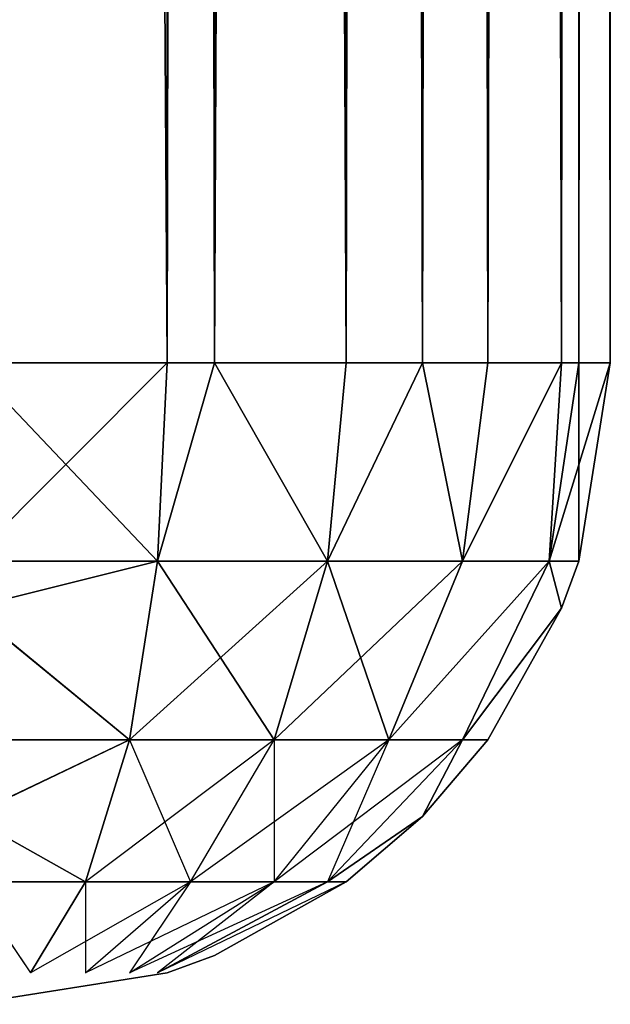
# Model space of a CAD drawing. Extents: x 0 to 602, y -131 to 3.
# Tile 147 of 167: x 601.307 to 601.767, y -131.053 to -130.285. Entities that reach past the tile are written whole.
import ezdxf

# ---------------------------------------------------------------- set-up
doc = ezdxf.new("R2010")
doc.units = 0
doc.header["$LTSCALE"] = 25.4
doc.layers.get('0').update_dxf_attribs({"color": 13, "linetype": 'CONTINUOUS'})

# ---------------------------------------------------------------- blocks, each defined once
blk = doc.blocks.new('PICASSO-LED-8131_STL')
at = {"color": 0}
for p, q in [((0.69196, 3.29296, 21.80967), (0.66749, 3.44748, 21.80967)), ((0.69196, 3.29296, 34.9545), (0.66749, 3.44748, 34.9545)), ((0.76298, 3.44748, 35.24839), (0.69196, 3.39974, 35.10145)), ((0.81394, 3.44748, 21.45612), (0.76298, 3.35664, 21.53016)), ((0.81394, 3.44748, 35.30805), (0.76298, 3.35664, 35.23401)), ((0.76298, 3.44748, 35.24839), (0.76298, 3.35664, 35.23401)), ((0.81394, 3.44748, 21.45612), (0.87359, 3.32246, 21.42496)), ((0.87359, 3.32246, 35.33921), (0.81394, 3.44748, 35.30805)), ((0.87359, 3.44748, 21.40516), (0.87359, 3.32246, 21.42496)), ((0.97615, 3.44748, 21.34773), (0.87359, 3.32246, 21.42496)), ((0.97615, 3.44748, 21.34773), (0.87359, 3.32246, 21.42496)), ((0.97615, 3.44748, 35.41644), (0.87359, 3.32246, 35.33921)), ((0.97615, 3.44748, 35.41644), (0.87359, 3.32246, 35.33921)), ((0.87359, 3.44748, 35.35901), (0.87359, 3.32246, 35.33921)), ((0.97615, 3.44748, 21.34773), (1.01298, 3.30053, 21.35742)), ((1.01298, 3.30053, 35.40675), (0.97615, 3.44748, 35.41644)), ((1.01298, 3.44748, 21.33414), (1.01298, 3.30053, 21.35742)), ((1.01298, 3.44748, 35.43003), (1.01298, 3.30053, 35.40675)), ((1.16749, 3.29296, 21.33414), (1.16749, 3.44748, 21.30967)), ((1.16749, 3.44748, 35.4545), (1.16749, 3.29296, 35.43003)), ((1.16749, 3.29296, 21.33414), (1.16749, 3.44748, 21.30967)), ((1.16749, 3.44748, 35.4545), (1.16749, 3.29296, 35.43003)), ((0.76298, 3.27472, 21.57191), (0.69196, 3.39974, 21.66273)), ((0.76298, 3.35664, 21.53016), (0.69196, 3.39974, 21.66273)), ((0.69196, 3.39974, 35.10145), (0.76298, 3.35664, 35.23401)), ((0.76298, 3.20972, 21.63693), (0.69196, 3.35664, 21.68467)), ((0.69196, 3.35664, 21.68467), (0.76298, 3.27472, 21.57191)), ((0.76298, 3.35664, 35.23401), (0.69196, 3.35664, 35.0795)), ((0.69196, 3.35664, 35.0795), (0.76298, 3.27472, 35.19226)), ((0.87359, 3.32246, 21.42496), (0.76298, 3.35664, 21.53016)), ((0.87359, 3.20972, 21.48242), (0.76298, 3.35664, 21.53016)), ((0.87359, 3.32246, 21.42496), (0.76298, 3.35664, 21.53016)), ((0.76298, 3.27472, 21.57191), (0.76298, 3.35664, 21.53016)), ((0.76298, 3.35664, 35.23401), (0.87359, 3.32246, 35.33921)), ((0.76298, 3.35664, 35.23401), (0.76298, 3.27472, 35.19226)), ((0.76298, 3.16797, 21.71885), (0.69196, 3.32246, 21.71885)), ((0.69196, 3.32246, 21.71885), (0.76298, 3.20972, 21.63693)), ((0.76298, 3.27472, 35.19226), (0.69196, 3.32246, 35.04532)), ((0.69196, 3.32246, 35.04532), (0.76298, 3.20972, 35.12725)), ((0.87359, 3.32246, 35.33921), (0.76298, 3.27472, 35.19226)), ((0.87359, 3.20972, 21.48242), (0.87359, 3.32246, 21.42496)), ((0.87359, 3.32246, 21.42496), (1.01298, 3.30053, 21.35742)), ((0.87359, 3.20972, 21.48242), (0.87359, 3.32246, 21.42496)), ((0.87359, 3.32246, 21.42496), (1.01298, 3.30053, 21.35742)), ((0.87359, 3.32246, 35.33921), (1.01298, 3.30053, 35.40675)), ((0.87359, 3.32246, 35.33921), (1.01298, 3.30053, 35.40675)), ((0.87359, 3.32246, 35.33921), (0.87359, 3.20972, 35.28175)), ((0.87359, 3.32246, 35.33921), (0.87359, 3.20972, 35.28175)), ((0.76298, 3.15357, 21.80967), (0.69196, 3.30053, 21.76193)), ((0.69196, 3.30053, 21.76193), (0.76298, 3.16797, 21.71885)), ((0.76298, 3.20972, 35.12725), (0.69196, 3.30053, 35.00225)), ((0.76298, 3.16797, 35.04532), (0.69196, 3.30053, 35.00225)), ((1.16749, 3.25612, 21.34773), (1.01298, 3.30053, 21.35742)), ((1.01298, 3.16797, 21.42496), (1.01298, 3.30053, 21.35742)), ((1.01298, 3.16797, 21.42496), (1.01298, 3.30053, 21.35742)), ((1.01298, 3.30053, 21.35742), (1.16749, 3.29296, 21.33414)), ((1.16749, 3.29296, 35.43003), (1.01298, 3.30053, 35.40675)), ((1.01298, 3.30053, 35.40675), (1.16749, 3.25612, 35.41644)), ((1.01298, 3.30053, 35.40675), (1.01298, 3.16797, 35.33921)), ((1.01298, 3.30053, 35.40675), (1.01298, 3.16797, 35.33921)), ((0.69196, 3.29296, 21.80967), (0.69196, 3.29296, 34.9545)), ((0.69196, 3.29296, 21.80967), (0.69196, 3.29296, 34.9545)), ((0.70555, 3.25612, 21.80967), (0.69196, 3.29296, 21.80967)), ((0.70555, 3.25612, 34.9545), (0.69196, 3.29296, 34.9545)), ((25.16749, 3.29296, 21.33414), (1.16749, 3.29296, 21.33414)), ((25.16749, 3.29296, 21.33414), (1.16749, 3.29296, 21.33414)), ((1.16749, 3.25612, 21.34773), (1.16749, 3.29296, 21.33414)), ((25.16749, 3.29296, 35.43003), (1.16749, 3.29296, 35.43003)), ((1.16749, 3.29296, 35.43003), (1.16749, 3.25612, 35.41644)), ((25.16749, 3.29296, 35.43003), (1.16749, 3.29296, 35.43003)), ((0.87359, 3.12022, 21.57191), (0.76298, 3.27472, 21.57191)), ((0.76298, 3.27472, 21.57191), (0.87359, 3.20972, 21.48242)), ((0.76298, 3.20972, 21.63693), (0.76298, 3.27472, 21.57191)), ((0.76298, 3.27472, 35.19226), (0.87359, 3.20972, 35.28175)), ((0.76298, 3.27472, 35.19226), (0.76298, 3.20972, 35.12725)), ((0.70555, 3.25612, 21.80967), (0.70555, 3.25612, 34.9545)), ((0.70555, 3.25612, 21.80967), (0.70555, 3.25612, 34.9545)), ((0.76298, 3.15357, 21.80967), (0.70555, 3.25612, 21.80967)), ((0.76298, 3.15357, 34.9545), (0.70555, 3.25612, 34.9545)), ((1.01298, 3.16797, 21.42496), (1.16749, 3.25612, 21.34773)), ((1.01298, 3.16797, 21.42496), (1.16749, 3.25612, 21.34773)), ((1.16749, 3.25612, 35.41644), (1.01298, 3.16797, 35.33921)), ((1.16749, 3.25612, 35.41644), (1.01298, 3.16797, 35.33921)), ((25.16749, 3.25612, 21.34773), (1.16749, 3.25612, 21.34773)), ((25.16749, 3.25612, 21.34773), (1.16749, 3.25612, 21.34773)), ((1.16749, 3.15357, 21.40516), (1.16749, 3.25612, 21.34773)), ((25.16749, 3.25612, 35.41644), (1.16749, 3.25612, 35.41644)), ((1.16749, 3.25612, 35.41644), (1.16749, 3.15357, 35.35901)), ((25.16749, 3.25612, 35.41644), (1.16749, 3.25612, 35.41644)), ((1.16749, 3.15357, 21.40516), (1.16749, 3.25612, 21.34773)), ((1.16749, 3.25612, 35.41644), (1.16749, 3.15357, 35.35901)), ((0.87359, 3.06276, 21.68467), (0.76298, 3.20972, 21.63693)), ((0.76298, 3.20972, 21.63693), (0.87359, 3.12022, 21.57191)), ((0.76298, 3.16797, 21.71885), (0.76298, 3.20972, 21.63693)), ((0.87359, 3.20972, 35.28175), (0.76298, 3.20972, 35.12725)), ((0.76298, 3.20972, 35.12725), (0.87359, 3.12022, 35.19226)), ((0.76298, 3.20972, 35.12725), (0.76298, 3.16797, 35.04532)), ((0.87359, 3.12022, 21.57191), (0.87359, 3.20972, 21.48242)), ((0.87359, 3.20972, 21.48242), (1.01298, 3.16797, 21.42496)), ((0.87359, 3.12022, 21.57191), (0.87359, 3.20972, 21.48242)), ((0.87359, 3.20972, 21.48242), (1.01298, 3.16797, 21.42496)), ((0.87359, 3.20972, 35.28175), (1.01298, 3.16797, 35.33921)), ((0.87359, 3.20972, 35.28175), (1.01298, 3.16797, 35.33921)), ((0.87359, 3.20972, 35.28175), (0.87359, 3.12022, 35.19226)), ((0.87359, 3.20972, 35.28175), (0.87359, 3.12022, 35.19226)), ((0.81394, 3.09391, 21.80967), (0.76298, 3.16797, 21.71885)), ((0.76298, 3.16797, 21.71885), (0.87359, 3.06276, 21.68467)), ((0.76298, 3.15357, 21.80967), (0.76298, 3.16797, 21.71885)), ((0.81394, 3.09391, 34.9545), (0.76298, 3.16797, 35.04532)), ((0.87359, 3.06276, 35.0795), (0.76298, 3.16797, 35.04532)), ((0.87359, 3.12022, 35.19226), (0.76298, 3.16797, 35.04532)), ((0.87359, 3.06276, 35.0795), (0.76298, 3.16797, 35.04532)), ((1.16749, 3.15357, 21.40516), (1.01298, 3.16797, 21.42496)), ((1.16749, 3.09391, 21.45612), (1.01298, 3.16797, 21.42496)), ((1.01298, 3.06276, 21.53016), (1.01298, 3.16797, 21.42496)), ((1.01298, 3.06276, 21.53016), (1.01298, 3.16797, 21.42496)), ((1.16749, 3.15357, 35.35901), (1.01298, 3.16797, 35.33921)), ((1.01298, 3.16797, 35.33921), (1.16749, 3.09391, 35.30805)), ((1.01298, 3.16797, 35.33921), (1.01298, 3.06276, 35.23401)), ((1.01298, 3.16797, 35.33921), (1.01298, 3.06276, 35.23401)), ((0.76298, 3.15357, 21.80967), (0.76298, 3.15357, 34.9545)), ((0.76298, 3.15357, 21.80967), (0.76298, 3.15357, 34.9545)), ((0.81394, 3.09391, 21.80967), (0.76298, 3.15357, 21.80967)), ((0.81394, 3.09391, 34.9545), (0.76298, 3.15357, 34.9545)), ((25.16749, 3.15357, 21.40516), (1.16749, 3.15357, 21.40516)), ((25.16749, 3.15357, 21.40516), (1.16749, 3.15357, 21.40516)), ((1.16749, 3.09391, 21.45612), (1.16749, 3.15357, 21.40516)), ((25.16749, 3.15357, 35.35901), (1.16749, 3.15357, 35.35901)), ((1.16749, 3.15357, 35.35901), (1.16749, 3.09391, 35.30805)), ((25.16749, 3.15357, 35.35901), (1.16749, 3.15357, 35.35901)), ((0.87359, 3.06276, 21.68467), (0.87359, 3.12022, 21.57191)), ((0.87359, 3.12022, 21.57191), (1.01298, 3.06276, 21.53016)), ((0.87359, 3.06276, 21.68467), (0.87359, 3.12022, 21.57191)), ((0.87359, 3.12022, 21.57191), (1.01298, 3.06276, 21.53016)), ((0.87359, 3.12022, 35.19226), (1.01298, 3.06276, 35.23401)), ((0.87359, 3.12022, 35.19226), (1.01298, 3.06276, 35.23401)), ((0.87359, 3.12022, 35.19226), (0.87359, 3.06276, 35.0795)), ((0.87359, 3.12022, 35.19226), (0.87359, 3.06276, 35.0795)), ((0.87359, 3.06276, 21.68467), (0.81394, 3.09391, 21.80967)), ((0.81394, 3.09391, 21.80967), (0.81394, 3.09391, 34.9545)), ((0.81394, 3.09391, 21.80967), (0.81394, 3.09391, 34.9545)), ((0.87359, 3.04297, 21.80967), (0.81394, 3.09391, 21.80967)), ((0.87359, 3.04297, 34.9545), (0.81394, 3.09391, 34.9545)), ((0.81394, 3.09391, 34.9545), (0.87359, 3.06276, 35.0795)), ((1.01298, 3.06276, 21.53016), (1.16749, 3.09391, 21.45612)), ((1.16749, 3.09391, 35.30805), (1.01298, 3.06276, 35.23401)), ((25.16749, 3.09391, 21.45612), (1.16749, 3.09391, 21.45612)), ((25.16749, 3.09391, 21.45612), (1.16749, 3.09391, 21.45612)), ((1.16749, 3.04297, 21.51578), (1.16749, 3.09391, 21.45612)), ((25.16749, 3.09391, 35.30805), (1.16749, 3.09391, 35.30805)), ((1.16749, 3.09391, 35.30805), (1.16749, 3.04297, 35.24839)), ((25.16749, 3.09391, 35.30805), (1.16749, 3.09391, 35.30805)), ((0.97615, 2.98555, 21.80967), (0.87359, 3.06276, 21.68467)), ((0.87359, 3.06276, 21.68467), (1.01298, 2.99523, 21.66273)), ((0.97615, 2.98555, 21.80967), (0.87359, 3.06276, 21.68467)), ((0.87359, 3.04297, 21.80967), (0.87359, 3.06276, 21.68467)), ((0.87359, 3.06276, 21.68467), (1.01298, 2.99523, 21.66273)), ((0.87359, 3.06276, 35.0795), (1.01298, 2.99523, 35.10145)), ((0.87359, 3.04297, 34.9545), (0.87359, 3.06276, 35.0795)), ((0.97615, 2.98555, 34.9545), (0.87359, 3.06276, 35.0795)), ((0.97615, 2.98555, 34.9545), (0.87359, 3.06276, 35.0795)), ((0.87359, 3.06276, 35.0795), (1.01298, 2.99523, 35.10145)), ((1.16749, 2.98555, 21.61833), (1.01298, 3.06276, 21.53016)), ((1.16749, 3.04297, 21.51578), (1.01298, 3.06276, 21.53016)), ((1.16749, 2.98555, 21.61833), (1.01298, 3.06276, 21.53016)), ((1.01298, 2.99523, 21.66273), (1.01298, 3.06276, 21.53016)), ((1.01298, 2.99523, 21.66273), (1.01298, 3.06276, 21.53016)), ((1.16749, 3.04297, 35.24839), (1.01298, 3.06276, 35.23401)), ((1.01298, 3.06276, 35.23401), (1.16749, 2.98555, 35.14584)), ((1.01298, 3.06276, 35.23401), (1.16749, 2.98555, 35.14584)), ((1.01298, 3.06276, 35.23401), (1.01298, 2.99523, 35.10145)), ((1.01298, 3.06276, 35.23401), (1.01298, 2.99523, 35.10145)), ((0.97615, 2.98555, 21.80967), (0.87359, 3.04297, 21.80967)), ((0.87359, 3.04297, 21.80967), (0.87359, 3.04297, 34.9545)), ((0.87359, 3.04297, 21.80967), (0.87359, 3.04297, 34.9545)), ((0.97615, 2.98555, 21.80967), (0.87359, 3.04297, 21.80967)), ((0.97615, 2.98555, 34.9545), (0.87359, 3.04297, 34.9545)), ((0.97615, 2.98555, 34.9545), (0.87359, 3.04297, 34.9545)), ((25.16749, 3.04297, 21.51578), (1.16749, 3.04297, 21.51578)), ((25.16749, 3.04297, 21.51578), (1.16749, 3.04297, 21.51578)), ((1.16749, 2.98555, 21.61833), (1.16749, 3.04297, 21.51578)), ((25.16749, 3.04297, 35.24839), (1.16749, 3.04297, 35.24839)), ((1.16749, 3.04297, 35.24839), (1.16749, 2.98555, 35.14584)), ((25.16749, 3.04297, 35.24839), (1.16749, 3.04297, 35.24839)), ((1.16749, 2.98555, 21.61833), (1.16749, 3.04297, 21.51578)), ((1.16749, 3.04297, 35.24839), (1.16749, 2.98555, 35.14584)), ((1.01298, 2.99523, 21.66273), (0.97615, 2.98555, 21.80967)), ((0.97615, 2.98555, 34.9545), (1.01298, 2.99523, 35.10145)), ((1.01298, 2.97196, 21.80967), (1.01298, 2.99523, 21.66273)), ((1.16749, 2.97196, 21.65516), (1.01298, 2.99523, 21.66273)), ((1.01298, 2.99523, 21.66273), (1.16749, 2.98555, 21.61833)), ((1.16749, 2.98555, 35.14584), (1.01298, 2.99523, 35.10145)), ((1.01298, 2.97196, 34.9545), (1.01298, 2.99523, 35.10145)), ((1.01298, 2.99523, 35.10145), (1.16749, 2.97196, 35.10901)), ((0.97615, 2.98555, 21.80967), (0.97615, 2.98555, 34.9545)), ((0.97615, 2.98555, 21.80967), (0.97615, 2.98555, 34.9545)), ((1.01298, 2.97196, 21.80967), (0.97615, 2.98555, 21.80967)), ((1.01298, 2.97196, 34.9545), (0.97615, 2.98555, 34.9545)), ((25.16749, 2.98555, 21.61833), (1.16749, 2.98555, 21.61833)), ((25.16749, 2.98555, 21.61833), (1.16749, 2.98555, 21.61833)), ((1.16749, 2.97196, 21.65516), (1.16749, 2.98555, 21.61833)), ((25.16749, 2.98555, 35.14584), (1.16749, 2.98555, 35.14584)), ((1.16749, 2.98555, 35.14584), (1.16749, 2.97196, 35.10901)), ((25.16749, 2.98555, 35.14584), (1.16749, 2.98555, 35.14584)), ((1.16749, 2.94746, 21.80967), (1.01298, 2.97196, 21.80967)), ((1.01298, 2.97196, 21.80967), (1.01298, 2.97196, 34.9545)), ((1.01298, 2.97196, 21.80967), (1.01298, 2.97196, 34.9545)), ((1.16749, 2.94746, 21.80967), (1.01298, 2.97196, 21.80967)), ((1.16749, 2.94746, 34.9545), (1.01298, 2.97196, 34.9545)), ((1.16749, 2.94746, 34.9545), (1.01298, 2.97196, 34.9545)), ((25.16749, 2.97196, 21.65516), (1.16749, 2.97196, 21.65516)), ((25.16749, 2.97196, 21.65516), (1.16749, 2.97196, 21.65516)), ((1.16749, 2.94746, 21.80967), (1.16749, 2.97196, 21.65516)), ((25.16749, 2.97196, 35.10901), (1.16749, 2.97196, 35.10901)), ((1.16749, 2.97196, 35.10901), (1.16749, 2.94746, 34.9545)), ((25.16749, 2.97196, 35.10901), (1.16749, 2.97196, 35.10901)), ((1.16749, 2.94746, 21.80967), (1.16749, 2.97196, 21.65516)), ((1.16749, 2.97196, 35.10901), (1.16749, 2.94746, 34.9545)), ((25.16749, 2.94746, 21.80967), (1.16749, 2.94746, 21.80967)), ((25.16749, 2.94746, 21.80967), (1.16749, 2.94746, 21.80967)), ((25.16749, 2.94746, 34.9545), (1.16749, 2.94746, 34.9545)), ((1.16749, 2.94746, 34.9545), (1.16749, 2.94746, 21.80967)), ((25.16749, 2.94746, 34.9545), (1.16749, 2.94746, 34.9545)), ((1.16749, 2.94746, 34.9545), (1.16749, 2.94746, 21.80967))]:
    blk.add_line(p, q, dxfattribs=at)
mesh = blk.add_polyface(dxfattribs=at)
corners = [(0.66749, 3.44748, 34.9545), (0.69196, 3.29296, 21.80967), (0.69196, 3.29296, 34.9545), (0.66749, 3.44748, 21.80967)]
mesh.append_faces([[corners[k] for k in face] for face in [(0, 1, 2), (1, 0, 3)]], dxfattribs={"vtx0": -1, "color": 0})
mesh = blk.add_polyface(dxfattribs=at)
corners = [(0.76298, 3.44748, 35.24839), (0.69196, 3.39974, 35.10145), (0.76298, 3.35664, 35.23401)]
mesh.append_faces([[corners[k] for k in face] for face in [(0, 1, 2)]], dxfattribs={"color": 0})
mesh = blk.add_polyface(dxfattribs=at)
corners = [(0.81394, 3.44748, 21.45612), (0.87359, 3.32246, 21.42496), (0.76298, 3.35664, 21.53016)]
mesh.append_faces([[corners[k] for k in face] for face in [(0, 1, 2)]], dxfattribs={"color": 0})
mesh = blk.add_polyface(dxfattribs=at)
corners = [(0.81394, 3.44748, 35.30805), (0.76298, 3.35664, 35.23401), (0.87359, 3.32246, 35.33921)]
mesh.append_faces([[corners[k] for k in face] for face in [(0, 1, 2)]], dxfattribs={"color": 0})
mesh = blk.add_polyface(dxfattribs=at)
corners = [(0.97615, 3.44748, 21.34773), (0.87359, 3.32246, 21.42496), (0.87359, 3.44748, 21.40516)]
mesh.append_faces([[corners[k] for k in face] for face in [(0, 1, 2)]], dxfattribs={"color": 0})
mesh = blk.add_polyface(dxfattribs=at)
corners = [(1.01298, 3.30053, 21.35742), (0.87359, 3.32246, 21.42496), (0.97615, 3.44748, 21.34773)]
mesh.append_faces([[corners[k] for k in face] for face in [(0, 1, 2)]], dxfattribs={"color": 0})
mesh = blk.add_polyface(dxfattribs=at)
corners = [(1.01298, 3.30053, 35.40675), (0.97615, 3.44748, 35.41644), (0.87359, 3.32246, 35.33921)]
mesh.append_faces([[corners[k] for k in face] for face in [(0, 1, 2)]], dxfattribs={"color": 0})
mesh = blk.add_polyface(dxfattribs=at)
corners = [(0.97615, 3.44748, 35.41644), (0.87359, 3.44748, 35.35901), (0.87359, 3.32246, 35.33921)]
mesh.append_faces([[corners[k] for k in face] for face in [(0, 1, 2)]], dxfattribs={"color": 0})
mesh = blk.add_polyface(dxfattribs=at)
corners = [(1.16749, 3.44748, 21.30967), (1.01298, 3.30053, 21.35742), (1.01298, 3.44748, 21.33414), (1.16749, 3.29296, 21.33414)]
mesh.append_faces([[corners[k] for k in face] for face in [(0, 1, 2), (1, 0, 3)]], dxfattribs={"vtx0": -1, "color": 0})
mesh = blk.add_polyface(dxfattribs=at)
corners = [(1.16749, 3.29296, 35.43003), (1.01298, 3.44748, 35.43003), (1.01298, 3.30053, 35.40675), (1.16749, 3.44748, 35.4545)]
mesh.append_faces([[corners[k] for k in face] for face in [(0, 1, 2), (1, 0, 3)]], dxfattribs={"vtx0": -1, "color": 0})
mesh = blk.add_polyface(dxfattribs=at)
corners = [(25.16749, 3.44748, 21.30967), (1.16749, 3.29296, 21.33414), (1.16749, 3.44748, 21.30967), (25.16749, 3.29296, 21.33414)]
mesh.append_faces([[corners[k] for k in face] for face in [(0, 1, 2), (1, 0, 3)]], dxfattribs={"vtx0": -1, "color": 0})
mesh = blk.add_polyface(dxfattribs=at)
corners = [(25.16749, 3.29296, 35.43003), (1.16749, 3.44748, 35.4545), (1.16749, 3.29296, 35.43003), (25.16749, 3.44748, 35.4545)]
mesh.append_faces([[corners[k] for k in face] for face in [(0, 1, 2), (1, 0, 3)]], dxfattribs={"vtx0": -1, "color": 0})
mesh = blk.add_polyface(dxfattribs=at)
corners = [(0.69196, 3.39974, 21.66273), (0.76298, 3.35664, 21.53016), (0.76298, 3.27472, 21.57191)]
mesh.append_faces([[corners[k] for k in face] for face in [(0, 1, 2)]], dxfattribs={"color": 0})
mesh = blk.add_polyface(dxfattribs=at)
corners = [(0.69196, 3.35664, 21.68467), (0.76298, 3.27472, 21.57191), (0.76298, 3.20972, 21.63693)]
mesh.append_faces([[corners[k] for k in face] for face in [(0, 1, 2)]], dxfattribs={"color": 0})
mesh = blk.add_polyface(dxfattribs=at)
corners = [(0.69196, 3.35664, 35.0795), (0.76298, 3.27472, 35.19226), (0.76298, 3.35664, 35.23401)]
mesh.append_faces([[corners[k] for k in face] for face in [(0, 1, 2)]], dxfattribs={"color": 0})
mesh = blk.add_polyface(dxfattribs=at)
corners = [(0.76298, 3.35664, 21.53016), (0.87359, 3.32246, 21.42496), (0.87359, 3.20972, 21.48242)]
mesh.append_faces([[corners[k] for k in face] for face in [(0, 1, 2)]], dxfattribs={"color": 0})
mesh = blk.add_polyface(dxfattribs=at)
corners = [(0.69196, 3.32246, 21.71885), (0.76298, 3.20972, 21.63693), (0.76298, 3.16797, 21.71885)]
mesh.append_faces([[corners[k] for k in face] for face in [(0, 1, 2)]], dxfattribs={"color": 0})
mesh = blk.add_polyface(dxfattribs=at)
corners = [(0.69196, 3.32246, 35.04532), (0.76298, 3.20972, 35.12725), (0.76298, 3.27472, 35.19226)]
mesh.append_faces([[corners[k] for k in face] for face in [(0, 1, 2)]], dxfattribs={"color": 0})
mesh = blk.add_polyface(dxfattribs=at)
corners = [(0.87359, 3.32246, 35.33921), (0.76298, 3.27472, 35.19226), (0.87359, 3.20972, 35.28175)]
mesh.append_faces([[corners[k] for k in face] for face in [(0, 1, 2)]], dxfattribs={"color": 0})
mesh = blk.add_polyface(dxfattribs=at)
corners = [(1.01298, 3.30053, 21.35742), (0.87359, 3.20972, 21.48242), (0.87359, 3.32246, 21.42496), (1.01298, 3.16797, 21.42496)]
mesh.append_faces([[corners[k] for k in face] for face in [(0, 1, 2), (1, 0, 3)]], dxfattribs={"vtx0": -1, "color": 0})
mesh = blk.add_polyface(dxfattribs=at)
corners = [(1.01298, 3.16797, 35.33921), (0.87359, 3.32246, 35.33921), (0.87359, 3.20972, 35.28175), (1.01298, 3.30053, 35.40675)]
mesh.append_faces([[corners[k] for k in face] for face in [(0, 1, 2), (1, 0, 3)]], dxfattribs={"vtx0": -1, "color": 0})
mesh = blk.add_polyface(dxfattribs=at)
corners = [(0.69196, 3.30053, 21.76193), (0.76298, 3.16797, 21.71885), (0.76298, 3.15357, 21.80967)]
mesh.append_faces([[corners[k] for k in face] for face in [(0, 1, 2)]], dxfattribs={"color": 0})
mesh = blk.add_polyface(dxfattribs=at)
corners = [(0.69196, 3.30053, 35.00225), (0.76298, 3.16797, 35.04532), (0.76298, 3.20972, 35.12725)]
mesh.append_faces([[corners[k] for k in face] for face in [(0, 1, 2)]], dxfattribs={"color": 0})
mesh = blk.add_polyface(dxfattribs=at)
corners = [(1.16749, 3.25612, 21.34773), (1.01298, 3.16797, 21.42496), (1.01298, 3.30053, 21.35742)]
mesh.append_faces([[corners[k] for k in face] for face in [(0, 1, 2)]], dxfattribs={"color": 0})
mesh = blk.add_polyface(dxfattribs=at)
corners = [(1.16749, 3.25612, 35.41644), (1.01298, 3.30053, 35.40675), (1.01298, 3.16797, 35.33921)]
mesh.append_faces([[corners[k] for k in face] for face in [(0, 1, 2)]], dxfattribs={"color": 0})
mesh = blk.add_polyface(dxfattribs=at)
corners = [(0.69196, 3.29296, 34.9545), (0.70555, 3.25612, 21.80967), (0.70555, 3.25612, 34.9545), (0.69196, 3.29296, 21.80967)]
mesh.append_faces([[corners[k] for k in face] for face in [(0, 1, 2), (1, 0, 3)]], dxfattribs={"vtx0": -1, "color": 0})
mesh = blk.add_polyface(dxfattribs=at)
corners = [(25.16749, 3.29296, 21.33414), (1.16749, 3.25612, 21.34773), (1.16749, 3.29296, 21.33414), (25.16749, 3.25612, 21.34773)]
mesh.append_faces([[corners[k] for k in face] for face in [(0, 1, 2), (1, 0, 3)]], dxfattribs={"vtx0": -1, "color": 0})
mesh = blk.add_polyface(dxfattribs=at)
corners = [(25.16749, 3.25612, 35.41644), (1.16749, 3.29296, 35.43003), (1.16749, 3.25612, 35.41644), (25.16749, 3.29296, 35.43003)]
mesh.append_faces([[corners[k] for k in face] for face in [(0, 1, 2), (1, 0, 3)]], dxfattribs={"vtx0": -1, "color": 0})
mesh = blk.add_polyface(dxfattribs=at)
corners = [(0.76298, 3.27472, 21.57191), (0.87359, 3.20972, 21.48242), (0.87359, 3.12022, 21.57191)]
mesh.append_faces([[corners[k] for k in face] for face in [(0, 1, 2)]], dxfattribs={"color": 0})
mesh = blk.add_polyface(dxfattribs=at)
corners = [(0.70555, 3.25612, 34.9545), (0.76298, 3.15357, 21.80967), (0.76298, 3.15357, 34.9545), (0.70555, 3.25612, 21.80967)]
mesh.append_faces([[corners[k] for k in face] for face in [(0, 1, 2), (1, 0, 3)]], dxfattribs={"vtx0": -1, "color": 0})
mesh = blk.add_polyface(dxfattribs=at)
corners = [(1.16749, 3.15357, 21.40516), (1.01298, 3.16797, 21.42496), (1.16749, 3.25612, 21.34773)]
mesh.append_faces([[corners[k] for k in face] for face in [(0, 1, 2)]], dxfattribs={"color": 0})
mesh = blk.add_polyface(dxfattribs=at)
corners = [(1.16749, 3.25612, 35.41644), (1.01298, 3.16797, 35.33921), (1.16749, 3.15357, 35.35901)]
mesh.append_faces([[corners[k] for k in face] for face in [(0, 1, 2)]], dxfattribs={"color": 0})
mesh = blk.add_polyface(dxfattribs=at)
corners = [(25.16749, 3.25612, 21.34773), (1.16749, 3.15357, 21.40516), (1.16749, 3.25612, 21.34773), (25.16749, 3.15357, 21.40516)]
mesh.append_faces([[corners[k] for k in face] for face in [(0, 1, 2), (1, 0, 3)]], dxfattribs={"vtx0": -1, "color": 0})
mesh = blk.add_polyface(dxfattribs=at)
corners = [(25.16749, 3.15357, 35.35901), (1.16749, 3.25612, 35.41644), (1.16749, 3.15357, 35.35901), (25.16749, 3.25612, 35.41644)]
mesh.append_faces([[corners[k] for k in face] for face in [(0, 1, 2), (1, 0, 3)]], dxfattribs={"vtx0": -1, "color": 0})
mesh = blk.add_polyface(dxfattribs=at)
corners = [(0.76298, 3.20972, 21.63693), (0.87359, 3.12022, 21.57191), (0.87359, 3.06276, 21.68467)]
mesh.append_faces([[corners[k] for k in face] for face in [(0, 1, 2)]], dxfattribs={"color": 0})
mesh = blk.add_polyface(dxfattribs=at)
corners = [(0.76298, 3.20972, 35.12725), (0.87359, 3.12022, 35.19226), (0.87359, 3.20972, 35.28175)]
mesh.append_faces([[corners[k] for k in face] for face in [(0, 1, 2)]], dxfattribs={"color": 0})
mesh = blk.add_polyface(dxfattribs=at)
corners = [(1.01298, 3.16797, 21.42496), (0.87359, 3.12022, 21.57191), (0.87359, 3.20972, 21.48242), (1.01298, 3.06276, 21.53016)]
mesh.append_faces([[corners[k] for k in face] for face in [(0, 1, 2), (1, 0, 3)]], dxfattribs={"vtx0": -1, "color": 0})
mesh = blk.add_polyface(dxfattribs=at)
corners = [(1.01298, 3.06276, 35.23401), (0.87359, 3.20972, 35.28175), (0.87359, 3.12022, 35.19226), (1.01298, 3.16797, 35.33921)]
mesh.append_faces([[corners[k] for k in face] for face in [(0, 1, 2), (1, 0, 3)]], dxfattribs={"vtx0": -1, "color": 0})
mesh = blk.add_polyface(dxfattribs=at)
corners = [(0.76298, 3.16797, 21.71885), (0.87359, 3.06276, 21.68467), (0.81394, 3.09391, 21.80967)]
mesh.append_faces([[corners[k] for k in face] for face in [(0, 1, 2)]], dxfattribs={"color": 0})
mesh = blk.add_polyface(dxfattribs=at)
corners = [(0.76298, 3.16797, 35.04532), (0.81394, 3.09391, 34.9545), (0.87359, 3.06276, 35.0795)]
mesh.append_faces([[corners[k] for k in face] for face in [(0, 1, 2)]], dxfattribs={"color": 0})
mesh = blk.add_polyface(dxfattribs=at)
corners = [(0.76298, 3.16797, 35.04532), (0.87359, 3.06276, 35.0795), (0.87359, 3.12022, 35.19226)]
mesh.append_faces([[corners[k] for k in face] for face in [(0, 1, 2)]], dxfattribs={"color": 0})
mesh = blk.add_polyface(dxfattribs=at)
corners = [(1.16749, 3.09391, 21.45612), (1.01298, 3.06276, 21.53016), (1.01298, 3.16797, 21.42496)]
mesh.append_faces([[corners[k] for k in face] for face in [(0, 1, 2)]], dxfattribs={"color": 0})
mesh = blk.add_polyface(dxfattribs=at)
corners = [(1.16749, 3.09391, 35.30805), (1.01298, 3.16797, 35.33921), (1.01298, 3.06276, 35.23401)]
mesh.append_faces([[corners[k] for k in face] for face in [(0, 1, 2)]], dxfattribs={"color": 0})
mesh = blk.add_polyface(dxfattribs=at)
corners = [(0.76298, 3.15357, 34.9545), (0.81394, 3.09391, 21.80967), (0.81394, 3.09391, 34.9545), (0.76298, 3.15357, 21.80967)]
mesh.append_faces([[corners[k] for k in face] for face in [(0, 1, 2), (1, 0, 3)]], dxfattribs={"vtx0": -1, "color": 0})
mesh = blk.add_polyface(dxfattribs=at)
corners = [(25.16749, 3.15357, 21.40516), (1.16749, 3.09391, 21.45612), (1.16749, 3.15357, 21.40516), (25.16749, 3.09391, 21.45612)]
mesh.append_faces([[corners[k] for k in face] for face in [(0, 1, 2), (1, 0, 3)]], dxfattribs={"vtx0": -1, "color": 0})
mesh = blk.add_polyface(dxfattribs=at)
corners = [(25.16749, 3.09391, 35.30805), (1.16749, 3.15357, 35.35901), (1.16749, 3.09391, 35.30805), (25.16749, 3.15357, 35.35901)]
mesh.append_faces([[corners[k] for k in face] for face in [(0, 1, 2), (1, 0, 3)]], dxfattribs={"vtx0": -1, "color": 0})
mesh = blk.add_polyface(dxfattribs=at)
corners = [(1.01298, 2.99523, 21.66273), (0.87359, 3.12022, 21.57191), (1.01298, 3.06276, 21.53016), (0.87359, 3.06276, 21.68467)]
mesh.append_faces([[corners[k] for k in face] for face in [(0, 1, 2), (1, 0, 3)]], dxfattribs={"vtx0": -1, "color": 0})
mesh = blk.add_polyface(dxfattribs=at)
corners = [(1.01298, 2.99523, 35.10145), (0.87359, 3.12022, 35.19226), (0.87359, 3.06276, 35.0795), (1.01298, 3.06276, 35.23401)]
mesh.append_faces([[corners[k] for k in face] for face in [(0, 1, 2), (1, 0, 3)]], dxfattribs={"vtx0": -1, "color": 0})
mesh = blk.add_polyface(dxfattribs=at)
corners = [(0.87359, 3.04297, 34.9545), (0.81394, 3.09391, 21.80967), (0.87359, 3.04297, 21.80967), (0.81394, 3.09391, 34.9545)]
mesh.append_faces([[corners[k] for k in face] for face in [(0, 1, 2), (1, 0, 3)]], dxfattribs={"vtx0": -1, "color": 0})
mesh = blk.add_polyface(dxfattribs=at)
corners = [(25.16749, 3.04297, 21.51578), (1.16749, 3.09391, 21.45612), (25.16749, 3.09391, 21.45612), (1.16749, 3.04297, 21.51578)]
mesh.append_faces([[corners[k] for k in face] for face in [(0, 1, 2), (1, 0, 3)]], dxfattribs={"vtx0": -1, "color": 0})
mesh = blk.add_polyface(dxfattribs=at)
corners = [(25.16749, 3.09391, 35.30805), (1.16749, 3.04297, 35.24839), (25.16749, 3.04297, 35.24839), (1.16749, 3.09391, 35.30805)]
mesh.append_faces([[corners[k] for k in face] for face in [(0, 1, 2), (1, 0, 3)]], dxfattribs={"vtx0": -1, "color": 0})
mesh = blk.add_polyface(dxfattribs=at)
corners = [(0.97615, 2.98555, 21.80967), (0.87359, 3.06276, 21.68467), (1.01298, 2.99523, 21.66273)]
mesh.append_faces([[corners[k] for k in face] for face in [(0, 1, 2)]], dxfattribs={"color": 0})
mesh = blk.add_polyface(dxfattribs=at)
corners = [(0.87359, 3.04297, 21.80967), (0.87359, 3.06276, 21.68467), (0.97615, 2.98555, 21.80967)]
mesh.append_faces([[corners[k] for k in face] for face in [(0, 1, 2)]], dxfattribs={"color": 0})
mesh = blk.add_polyface(dxfattribs=at)
corners = [(0.87359, 3.06276, 35.0795), (0.87359, 3.04297, 34.9545), (0.97615, 2.98555, 34.9545)]
mesh.append_faces([[corners[k] for k in face] for face in [(0, 1, 2)]], dxfattribs={"color": 0})
mesh = blk.add_polyface(dxfattribs=at)
corners = [(1.01298, 2.99523, 35.10145), (0.87359, 3.06276, 35.0795), (0.97615, 2.98555, 34.9545)]
mesh.append_faces([[corners[k] for k in face] for face in [(0, 1, 2)]], dxfattribs={"color": 0})
mesh = blk.add_polyface(dxfattribs=at)
corners = [(1.16749, 2.98555, 21.61833), (1.01298, 3.06276, 21.53016), (1.16749, 3.04297, 21.51578)]
mesh.append_faces([[corners[k] for k in face] for face in [(0, 1, 2)]], dxfattribs={"color": 0})
mesh = blk.add_polyface(dxfattribs=at)
corners = [(1.01298, 2.99523, 21.66273), (1.01298, 3.06276, 21.53016), (1.16749, 2.98555, 21.61833)]
mesh.append_faces([[corners[k] for k in face] for face in [(0, 1, 2)]], dxfattribs={"color": 0})
mesh = blk.add_polyface(dxfattribs=at)
corners = [(1.16749, 3.04297, 35.24839), (1.01298, 3.06276, 35.23401), (1.16749, 2.98555, 35.14584)]
mesh.append_faces([[corners[k] for k in face] for face in [(0, 1, 2)]], dxfattribs={"color": 0})
mesh = blk.add_polyface(dxfattribs=at)
corners = [(1.01298, 3.06276, 35.23401), (1.01298, 2.99523, 35.10145), (1.16749, 2.98555, 35.14584)]
mesh.append_faces([[corners[k] for k in face] for face in [(0, 1, 2)]], dxfattribs={"color": 0})
mesh = blk.add_polyface(dxfattribs=at)
corners = [(0.97615, 2.98555, 34.9545), (0.87359, 3.04297, 21.80967), (0.97615, 2.98555, 21.80967), (0.87359, 3.04297, 34.9545)]
mesh.append_faces([[corners[k] for k in face] for face in [(0, 1, 2), (1, 0, 3)]], dxfattribs={"vtx0": -1, "color": 0})
mesh = blk.add_polyface(dxfattribs=at)
corners = [(25.16749, 2.98555, 21.61833), (1.16749, 3.04297, 21.51578), (25.16749, 3.04297, 21.51578), (1.16749, 2.98555, 21.61833)]
mesh.append_faces([[corners[k] for k in face] for face in [(0, 1, 2), (1, 0, 3)]], dxfattribs={"vtx0": -1, "color": 0})
mesh = blk.add_polyface(dxfattribs=at)
corners = [(25.16749, 3.04297, 35.24839), (1.16749, 2.98555, 35.14584), (25.16749, 2.98555, 35.14584), (1.16749, 3.04297, 35.24839)]
mesh.append_faces([[corners[k] for k in face] for face in [(0, 1, 2), (1, 0, 3)]], dxfattribs={"vtx0": -1, "color": 0})
mesh = blk.add_polyface(dxfattribs=at)
corners = [(1.16749, 2.94746, 21.80967), (1.01298, 2.99523, 21.66273), (1.16749, 2.97196, 21.65516), (1.01298, 2.97196, 21.80967)]
mesh.append_faces([[corners[k] for k in face] for face in [(0, 1, 2), (1, 0, 3)]], dxfattribs={"vtx0": -1, "color": 0})
mesh = blk.add_polyface(dxfattribs=at)
corners = [(1.16749, 2.97196, 35.10901), (1.01298, 2.97196, 34.9545), (1.16749, 2.94746, 34.9545), (1.01298, 2.99523, 35.10145)]
mesh.append_faces([[corners[k] for k in face] for face in [(0, 1, 2), (1, 0, 3)]], dxfattribs={"vtx0": -1, "color": 0})
mesh = blk.add_polyface(dxfattribs=at)
corners = [(1.01298, 2.97196, 34.9545), (0.97615, 2.98555, 21.80967), (1.01298, 2.97196, 21.80967), (0.97615, 2.98555, 34.9545)]
mesh.append_faces([[corners[k] for k in face] for face in [(0, 1, 2), (1, 0, 3)]], dxfattribs={"vtx0": -1, "color": 0})
mesh = blk.add_polyface(dxfattribs=at)
corners = [(25.16749, 2.97196, 21.65516), (1.16749, 2.98555, 21.61833), (25.16749, 2.98555, 21.61833), (1.16749, 2.97196, 21.65516)]
mesh.append_faces([[corners[k] for k in face] for face in [(0, 1, 2), (1, 0, 3)]], dxfattribs={"vtx0": -1, "color": 0})
mesh = blk.add_polyface(dxfattribs=at)
corners = [(25.16749, 2.98555, 35.14584), (1.16749, 2.97196, 35.10901), (25.16749, 2.97196, 35.10901), (1.16749, 2.98555, 35.14584)]
mesh.append_faces([[corners[k] for k in face] for face in [(0, 1, 2), (1, 0, 3)]], dxfattribs={"vtx0": -1, "color": 0})
mesh = blk.add_polyface(dxfattribs=at)
corners = [(1.16749, 2.94746, 34.9545), (1.01298, 2.97196, 21.80967), (1.16749, 2.94746, 21.80967), (1.01298, 2.97196, 34.9545)]
mesh.append_faces([[corners[k] for k in face] for face in [(0, 1, 2), (1, 0, 3)]], dxfattribs={"vtx0": -1, "color": 0})
mesh = blk.add_polyface(dxfattribs=at)
corners = [(25.16749, 2.94746, 21.80967), (1.16749, 2.97196, 21.65516), (25.16749, 2.97196, 21.65516), (1.16749, 2.94746, 21.80967)]
mesh.append_faces([[corners[k] for k in face] for face in [(0, 1, 2), (1, 0, 3)]], dxfattribs={"vtx0": -1, "color": 0})
mesh = blk.add_polyface(dxfattribs=at)
corners = [(25.16749, 2.97196, 35.10901), (1.16749, 2.94746, 34.9545), (25.16749, 2.94746, 34.9545), (1.16749, 2.97196, 35.10901)]
mesh.append_faces([[corners[k] for k in face] for face in [(0, 1, 2), (1, 0, 3)]], dxfattribs={"vtx0": -1, "color": 0})
mesh = blk.add_polyface(dxfattribs=at)
corners = [(25.16749, 2.94746, 34.9545), (1.16749, 2.94746, 21.80967), (25.16749, 2.94746, 21.80967), (1.16749, 2.94746, 34.9545)]
mesh.append_faces([[corners[k] for k in face] for face in [(0, 1, 2), (1, 0, 3)]], dxfattribs={"vtx0": -1, "color": 0})

msp = doc.modelspace()

# ---------------------------------------------------------------- block references
at = {"color": 8, "rotation": 90.00000000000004}
msp.add_blockref('PICASSO-LED-8131_STL', (604.71495, -131.72004, -0.92758), dxfattribs=at)

doc.saveas('drawing.dxf')
